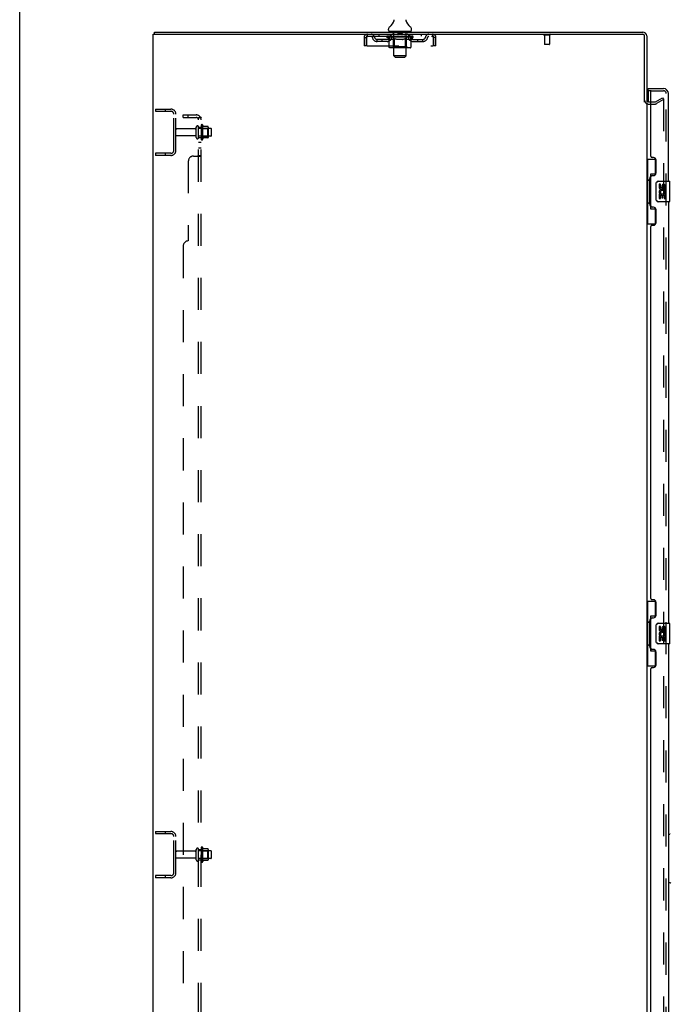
# Model space of a CAD drawing. Header units: inches. Extents: x 0 to 283, y 0 to 183.
# Tile 6 of 63: x 0 to 32, y 86 to 134. Entities that reach past the tile are written whole.
import ezdxf

# ---------------------------------------------------------------- set-up
doc = ezdxf.new("R2010")
doc.units = ezdxf.units.IN
doc.header["$LTSCALE"] = 15.583333
doc.header["$MEASUREMENT"] = 0
doc.linetypes.add('HIDDEN', pattern=[0.2, 0.1, -0.1])
doc.layers.get('0').update_dxf_attribs({"linetype": 'CONTINUOUS'})
for name, color, linetype in [('DEFAULT_2', 8, 'HIDDEN'), ('LEFTHAND_DOOR_ASSEMBLY', 7, 'CONTINUOUS'), ('RIGHTHAND_DOOR_ASSEMBLY', 7, 'CONTINUOUS'), ('SUBPANEL', 7, 'CONTINUOUS')]:
    doc.layers.add(name, color=color, linetype=linetype)

msp = doc.modelspace()

# ---------------------------------------------------------------- linework, layer by layer
at = {"color": 7, "linetype": 'Continuous'}
for p, q in [((0, 0), (0, 183.333)), ((18.199, 133.94), (18.197, 133.935)), ((18.793, 133.994), (18.794, 133.999)), ((18.793, 133.989), (18.793, 133.994)), ((18.793, 133.984), (18.793, 133.989)), ((18.793, 133.979), (18.793, 133.984)), ((18.793, 133.974), (18.793, 133.979)), ((18.793, 133.969), (18.793, 133.974)), ((18.793, 133.964), (18.793, 133.969)), ((18.794, 133.959), (18.793, 133.964)), ((18.794, 134.004), (18.795, 134.008)), ((18.794, 133.999), (18.794, 134.004)), ((18.795, 133.954), (18.794, 133.959)), ((18.795, 134.008), (18.796, 134.013)), ((18.796, 133.95), (18.795, 133.954)), ((18.797, 133.945), (18.796, 133.95)), ((6.55, 133.308), (6.55, 133.412)), ((17.936, 133.511), (17.936, 133.551)), ((17.998, 133.442), (17.998, 133.412)), ((18.998, 133.442), (17.998, 133.442)), ((18.998, 133.442), (18.998, 133.412)), ((19.061, 133.511), (19.061, 133.551))]:
    msp.add_line(p, q, dxfattribs=at)
at = {"color": 3, "linetype": 'Continuous'}
for p, q in [((6.498, 53.516), (6.498, 133.308)), ((6.498, 133.308), (30.304, 133.308)), ((6.55, 133.412), (30.309, 133.412)), ((30.394, 129.995), (30.394, 133.218)), ((30.498, 133.223), (30.498, 129.995)), ((30.498, 129.964), (30.498, 56.86)), ((30.583, 130.016), (30.702, 130.016))]:
    msp.add_line(p, q, dxfattribs=at)
at = {"color": 7, "linetype": 'Continuous'}
msp.add_lwpolyline([(18.201, 134.013), (18.201, 134.009), (18.202, 134.004), (18.203, 133.999), (18.204, 133.994), (18.204, 133.989), (18.204, 133.984), (18.204, 133.979), (18.204, 133.974), (18.204, 133.969), (18.203, 133.964), (18.203, 133.959), (18.202, 133.954), (18.201, 133.949), (18.2, 133.944), (18.199, 133.94)], dxfattribs=at)
for centre, radius, start, end in [((18.08, 133.551), 0.144, 124.6624, 180), ((17.7, 134.099), 0.523, 304.6624, 347.2389), ((19.296, 134.099), 0.523, 192.7611, 235.3376), ((18.917, 133.551), 0.144, 360, 55.3376), ((18.005, 133.511), 0.069, 180, 265), ((18.992, 133.511), 0.069, 275, 360), ((30.309, 133.223), 0.085, 4.4898, 85.5102)]:
    msp.add_arc(centre, radius, start, end, dxfattribs=at)
at = {"color": 3, "linetype": 'Continuous'}
for centre, radius, start, end in [((30.304, 133.218), 0.09, 0, 90), ((30.309, 133.223), 0.189, 0, 90), ((30.583, 130.101), 0.085, 180, 270)]:
    msp.add_arc(centre, radius, start, end, dxfattribs=at)
at = {"layer": 'DEFAULT_2', "color": 8, "linetype": 'HIDDEN'}
for p, q in [((16.748, 133.141), (16.748, 132.746)), ((16.748, 133.141), (16.852, 133.141)), ((16.852, 133.141), (16.852, 132.746)), ((16.882, 132.746), (16.882, 133.141)), ((16.915, 133.204), (16.915, 133.308)), ((16.915, 133.204), (20.081, 133.204)), ((17.467, 133.308), (17.467, 133.204)), ((17.865, 133.157), (17.865, 133.204)), ((17.964, 133.088), (17.865, 133.157)), ((19.132, 133.157), (17.865, 133.157)), ((17.875, 133.198), (17.875, 133.204)), ((17.883, 133.194), (17.883, 133.198)), ((17.883, 133.194), (19.113, 133.194)), ((17.892, 133.194), (17.892, 133.198)), ((17.893, 133.194), (17.893, 133.198)), ((17.903, 133.198), (17.903, 133.204)), ((17.92, 133.194), (17.92, 133.198)), ((17.921, 133.194), (17.921, 133.198)), ((17.95, 133.198), (17.95, 133.204)), ((17.964, 133.194), (17.964, 133.198)), ((17.967, 133.194), (17.967, 133.198)), ((18.171, 133.197), (17.97, 133.197)), ((18.013, 133.198), (18.013, 133.204)), ((18.015, 133.194), (18.015, 133.197)), ((18.015, 133.194), (18.015, 133.197)), ((18.018, 133.194), (18.018, 133.197)), ((18.026, 133.194), (18.026, 133.198)), ((18.026, 133.194), (18.026, 133.197)), ((18.029, 133.194), (18.029, 133.198)), ((18.032, 133.194), (18.032, 133.198)), ((18.037, 133.194), (18.037, 133.197)), ((18.051, 133.194), (18.051, 133.197)), ((18.061, 133.204), (18.061, 133.308)), ((18.069, 133.194), (18.069, 133.197)), ((18.07, 133.194), (18.07, 133.2)), ((18.09, 133.194), (18.09, 133.197)), ((18.091, 133.198), (18.091, 133.204)), ((18.101, 133.194), (18.101, 133.198)), ((18.105, 133.194), (18.105, 133.198)), ((18.114, 133.194), (18.114, 133.197)), ((18.126, 133.194), (18.126, 133.201)), ((18.141, 133.194), (18.141, 133.197)), ((18.144, 133.194), (18.144, 133.197)), ((18.172, 133.194), (18.172, 133.197)), ((18.238, 133.197), (18.177, 133.197)), ((18.178, 133.442), (18.178, 133.412)), ((18.182, 133.198), (18.182, 133.204)), ((18.186, 132.686), (18.186, 133.154)), ((18.189, 133.194), (18.189, 133.198)), ((18.193, 133.194), (18.193, 133.198)), ((18.198, 132.261), (18.198, 133.412)), ((18.199, 133.194), (18.199, 133.203)), ((18.203, 133.194), (18.203, 133.197)), ((18.214, 133.194), (18.214, 133.197)), ((18.238, 133.194), (18.238, 133.197)), ((18.313, 133.197), (18.254, 133.197)), ((18.275, 133.194), (18.275, 133.197)), ((18.282, 133.198), (18.282, 133.204)), ((18.286, 133.194), (18.286, 133.198)), ((18.288, 133.194), (18.288, 133.203)), ((18.291, 133.194), (18.291, 133.198)), ((18.298, 133.194), (18.298, 133.198)), ((18.313, 133.194), (18.313, 133.197)), ((18.394, 133.197), (18.339, 133.197)), ((18.353, 133.194), (18.353, 133.197)), ((18.384, 133.197), (18.498, 133.204)), ((18.388, 133.198), (18.388, 133.204)), ((18.389, 133.204), (18.388, 133.204)), ((18.389, 133.198), (18.389, 133.204)), ((18.389, 133.194), (18.389, 133.198)), ((18.393, 133.432), (18.393, 133.352)), ((18.393, 133.194), (18.393, 133.198)), ((18.394, 133.194), (18.394, 133.198)), ((18.394, 133.194), (18.394, 133.197)), ((18.593, 133.342), (18.403, 133.342)), ((18.478, 133.197), (18.429, 133.197)), ((18.435, 133.194), (18.435, 133.197)), ((18.478, 133.194), (18.478, 133.197)), ((18.496, 133.198), (18.496, 133.198)), ((18.496, 133.194), (18.496, 133.198)), ((18.496, 133.194), (18.496, 133.198)), ((18.498, 133.198), (18.498, 133.204)), ((18.498, 133.204), (18.613, 133.197)), ((18.501, 133.194), (18.501, 133.198)), ((18.501, 133.194), (18.501, 133.198)), ((18.501, 133.198), (18.501, 133.198)), ((18.519, 133.194), (18.519, 133.197)), ((18.519, 133.197), (18.567, 133.197)), ((18.562, 133.194), (18.562, 133.197)), ((18.603, 133.432), (18.603, 133.352)), ((18.603, 133.194), (18.603, 133.198)), ((18.603, 133.194), (18.603, 133.197)), ((18.603, 133.197), (18.657, 133.197)), ((18.604, 133.194), (18.604, 133.198)), ((18.608, 133.198), (18.608, 133.204)), ((18.608, 133.198), (18.608, 133.204)), ((18.608, 133.204), (18.608, 133.204)), ((18.608, 133.194), (18.608, 133.198)), ((18.644, 133.194), (18.644, 133.197)), ((18.683, 133.194), (18.683, 133.197)), ((18.683, 133.197), (18.743, 133.197)), ((18.699, 133.194), (18.699, 133.198)), ((18.706, 133.194), (18.706, 133.198)), ((18.709, 133.194), (18.709, 133.203)), ((18.711, 133.194), (18.711, 133.198)), ((18.715, 133.198), (18.715, 133.204)), ((18.722, 133.194), (18.722, 133.197)), ((18.758, 133.194), (18.758, 133.197)), ((18.758, 133.197), (18.82, 133.197)), ((18.782, 133.194), (18.782, 133.197)), ((18.793, 133.194), (18.793, 133.197)), ((18.798, 132.261), (18.798, 133.412)), ((18.798, 133.194), (18.798, 133.203)), ((18.804, 133.194), (18.804, 133.198)), ((18.808, 133.194), (18.808, 133.198)), ((18.811, 132.686), (18.811, 133.154)), ((18.815, 133.198), (18.815, 133.204)), ((18.818, 133.442), (18.818, 133.412)), ((18.825, 133.194), (18.825, 133.197)), ((18.825, 133.197), (19.132, 133.197)), ((18.853, 133.194), (18.853, 133.197)), ((18.856, 133.194), (18.856, 133.197)), ((18.871, 133.194), (18.871, 133.201)), ((18.882, 133.194), (18.882, 133.197)), ((18.892, 133.194), (18.892, 133.198)), ((18.896, 133.194), (18.896, 133.198)), ((18.905, 133.198), (18.905, 133.204)), ((18.907, 133.194), (18.907, 133.197)), ((18.927, 133.194), (18.927, 133.2)), ((18.928, 133.194), (18.928, 133.197)), ((18.936, 133.204), (18.936, 133.308)), ((18.946, 133.194), (18.946, 133.197)), ((18.96, 133.194), (18.96, 133.197)), ((18.964, 133.194), (18.964, 133.198)), ((18.968, 133.194), (18.968, 133.198)), ((18.971, 133.194), (18.971, 133.198)), ((18.971, 133.194), (18.971, 133.197)), ((18.978, 133.194), (18.978, 133.197)), ((18.981, 133.194), (18.981, 133.197)), ((18.982, 133.194), (18.982, 133.197)), ((18.984, 133.198), (18.984, 133.204)), ((19.01, 133.201), (19.131, 133.202)), ((19.01, 133.197), (19.01, 133.201)), ((19.03, 133.194), (19.03, 133.198)), ((19.032, 133.194), (19.032, 133.198)), ((19.035, 133.09), (19.132, 133.157)), ((19.047, 133.198), (19.047, 133.204)), ((19.075, 133.194), (19.075, 133.198)), ((19.077, 133.194), (19.077, 133.198)), ((19.093, 133.198), (19.093, 133.204)), ((19.104, 133.194), (19.104, 133.198)), ((19.105, 133.194), (19.105, 133.198)), ((19.113, 133.194), (19.113, 133.198)), ((19.122, 133.198), (19.122, 133.204)), ((19.131, 133.197), (19.131, 133.202)), ((19.132, 133.157), (19.132, 133.198)), ((19.53, 133.308), (19.53, 133.204)), ((20.081, 133.308), (20.081, 133.204)), ((20.11, 133.155), (20.114, 133.141)), ((20.114, 133.141), (20.114, 132.746)), ((20.144, 132.746), (20.144, 133.141)), ((20.248, 133.141), (20.144, 133.141)), ((20.248, 132.746), (20.248, 133.141)), ((25.786, 133.265), (25.502, 133.265)), ((25.52, 133.265), (25.52, 132.818)), ((25.768, 133.265), (25.768, 132.818)), ((16.852, 132.746), (16.748, 132.746)), ((16.882, 132.746), (20.114, 132.746)), ((17.384, 132.953), (17.384, 133.057)), ((17.867, 133.057), (17.384, 133.057)), ((17.867, 132.953), (17.384, 132.953)), ((17.634, 132.953), (17.634, 133.057)), ((17.964, 132.683), (17.964, 133.088)), ((17.964, 133.088), (17.978, 133.078)), ((17.992, 133.07), (17.978, 133.079)), ((18.006, 133.063), (17.992, 133.07)), ((18.019, 133.056), (18.006, 133.063)), ((18.992, 132.646), (18.007, 132.646)), ((18.033, 133.05), (18.019, 133.056)), ((18.046, 133.046), (18.033, 133.051)), ((18.15, 133.046), (18.046, 133.046)), ((18.186, 132.686), (18.146, 132.646)), ((18.15, 133.046), (18.163, 133.051)), ((18.177, 133.056), (18.163, 133.051)), ((18.191, 133.063), (18.177, 133.056)), ((18.811, 132.686), (18.186, 132.686)), ((18.204, 133.07), (18.19, 133.063)), ((18.218, 133.079), (18.204, 133.07)), ((18.232, 133.088), (18.218, 133.079)), ((18.232, 132.683), (18.232, 133.088)), ((18.232, 133.088), (18.261, 133.079)), ((18.243, 132.65), (18.241, 132.653)), ((18.248, 132.647), (18.246, 132.648)), ((18.251, 132.646), (18.248, 132.647)), ((18.253, 132.646), (18.251, 132.646)), ((18.289, 133.07), (18.261, 133.079)), ((18.317, 133.063), (18.289, 133.07)), ((18.345, 133.056), (18.317, 133.063)), ((18.372, 133.05), (18.344, 133.056)), ((18.399, 133.046), (18.372, 133.05)), ((18.597, 133.046), (18.399, 133.046)), ((18.597, 133.046), (18.625, 133.051)), ((18.653, 133.056), (18.625, 133.05)), ((18.681, 133.063), (18.653, 133.056)), ((18.71, 133.071), (18.681, 133.063)), ((18.738, 133.079), (18.709, 133.071)), ((18.767, 133.089), (18.738, 133.079)), ((18.767, 132.683), (18.767, 133.089)), ((18.767, 133.089), (18.782, 133.079)), ((18.797, 133.07), (18.782, 133.079)), ((18.811, 133.063), (18.797, 133.071)), ((18.825, 133.056), (18.811, 133.063)), ((18.811, 132.686), (18.851, 132.646)), ((18.84, 133.05), (18.825, 133.056)), ((18.854, 133.046), (18.84, 133.05)), ((18.948, 133.046), (18.854, 133.046)), ((18.948, 133.046), (18.962, 133.05)), ((18.976, 133.056), (18.962, 133.05)), ((18.991, 133.063), (18.976, 133.056)), ((19.005, 133.071), (18.991, 133.063)), ((19.02, 133.08), (19.005, 133.071)), ((19.035, 133.09), (19.02, 133.08)), ((19.035, 132.683), (19.035, 133.09)), ((19.13, 133.057), (19.613, 133.057)), ((19.13, 132.953), (19.613, 132.953)), ((19.363, 132.953), (19.363, 133.057)), ((19.613, 132.953), (19.613, 133.057)), ((20.248, 132.746), (20.144, 132.746)), ((25.758, 132.808), (25.53, 132.808)), ((18.267, 132.192), (18.198, 132.261)), ((18.798, 132.261), (18.198, 132.261)), ((18.267, 132.192), (18.729, 132.192)), ((18.729, 132.192), (18.798, 132.261)), ((30.583, 129.912), (30.903, 129.912)), ((30.702, 130.016), (30.903, 130.016)), ((30.919, 130.021), (31.259, 130.217)), ((31.311, 130.127), (30.971, 129.931)), ((31.259, 130.217), (31.311, 130.127)), ((31.311, 130.147), (31.311, 56.678)), ((6.602, 129.662), (6.602, 129.558)), ((6.602, 129.662), (7.356, 129.662)), ((6.602, 129.558), (7.356, 129.558)), ((7.072, 129.662), (7.072, 129.558)), ((7.498, 127.659), (7.498, 129.416)), ((7.602, 127.659), (7.602, 129.416)), ((8.592, 128.28), (8.592, 128.795)), ((8.702, 128.28), (8.702, 128.795)), ((8.827, 128.871), (8.827, 128.203)), ((8.897, 128.893), (8.897, 128.181)), ((9.153, 128.815), (8.925, 128.815)), ((9.163, 128.793), (9.163, 128.282)), ((8.53, 128.702), (7.632, 128.702)), ((8.53, 128.372), (7.632, 128.372)), ((9.297, 128.725), (8.702, 128.725)), ((9.297, 128.35), (8.702, 128.35)), ((8.847, 128.721), (8.827, 128.741)), ((8.847, 128.354), (8.827, 128.334)), ((8.847, 128.721), (8.847, 128.354)), ((8.847, 128.721), (9.143, 128.721)), ((8.847, 128.354), (9.143, 128.354)), ((9.143, 128.721), (9.163, 128.741)), ((9.143, 128.721), (9.143, 128.354)), ((9.143, 128.354), (9.163, 128.334)), ((9.327, 128.38), (9.327, 128.695)), ((9.153, 128.26), (8.925, 128.26)), ((6.602, 127.516), (6.602, 127.412)), ((7.356, 127.516), (6.602, 127.516)), ((7.356, 127.412), (6.602, 127.412)), ((7.072, 127.516), (7.072, 127.412)), ((6.602, 94.537), (6.602, 94.433)), ((6.602, 94.537), (7.356, 94.537)), ((6.602, 94.433), (7.356, 94.433)), ((7.072, 94.537), (7.072, 94.433)), ((7.498, 92.534), (7.498, 94.291)), ((7.602, 92.534), (7.602, 94.291)), ((8.53, 93.577), (7.632, 93.577)), ((8.592, 93.155), (8.592, 93.67)), ((8.702, 93.155), (8.702, 93.67)), ((9.297, 93.6), (8.702, 93.6)), ((8.827, 93.746), (8.827, 93.078)), ((8.847, 93.596), (8.827, 93.616)), ((8.847, 93.596), (8.847, 93.229)), ((8.847, 93.596), (9.143, 93.596)), ((8.897, 93.768), (8.897, 93.056)), ((9.153, 93.69), (8.925, 93.69)), ((9.143, 93.596), (9.163, 93.616)), ((9.143, 93.596), (9.143, 93.229)), ((9.163, 93.668), (9.163, 93.157)), ((9.327, 93.255), (9.327, 93.57)), ((8.53, 93.247), (7.632, 93.247)), ((9.297, 93.225), (8.702, 93.225)), ((8.847, 93.229), (8.827, 93.209)), ((8.847, 93.229), (9.143, 93.229)), ((9.153, 93.135), (8.925, 93.135)), ((9.143, 93.229), (9.163, 93.209)), ((6.602, 92.391), (6.602, 92.287)), ((7.356, 92.391), (6.602, 92.391)), ((7.356, 92.287), (6.602, 92.287)), ((7.072, 92.391), (7.072, 92.287))]:
    msp.add_line(p, q, dxfattribs=at)
for points in [[(16.882, 133.141), (16.885, 133.16), (16.887, 133.178), (16.889, 133.196), (16.892, 133.214), (16.894, 133.23), (16.897, 133.245), (16.899, 133.259), (16.901, 133.272), (16.904, 133.283), (16.906, 133.292), (16.908, 133.299), (16.911, 133.304), (16.913, 133.307), (16.915, 133.308)], [(16.882, 133.141), (16.887, 133.155), (16.889, 133.162), (16.892, 133.169), (16.894, 133.175), (16.897, 133.18), (16.899, 133.186), (16.901, 133.19), (16.904, 133.195), (16.906, 133.198), (16.908, 133.201), (16.911, 133.203), (16.913, 133.204), (16.915, 133.204)], [(20.081, 133.308), (20.084, 133.307), (20.086, 133.304), (20.088, 133.299), (20.091, 133.292), (20.093, 133.283), (20.096, 133.272), (20.098, 133.259), (20.1, 133.245), (20.103, 133.23), (20.105, 133.214), (20.107, 133.196), (20.11, 133.178), (20.112, 133.16), (20.114, 133.141)], [(20.081, 133.204), (20.084, 133.204), (20.086, 133.203), (20.088, 133.201), (20.091, 133.198), (20.093, 133.195), (20.096, 133.19), (20.098, 133.186), (20.1, 133.18), (20.103, 133.175), (20.105, 133.169), (20.107, 133.162), (20.11, 133.155)], [(18.007, 132.646), (18.002, 132.646), (17.997, 132.647), (17.992, 132.648), (17.987, 132.65), (17.982, 132.653), (17.978, 132.656), (17.974, 132.659), (17.971, 132.663), (17.968, 132.668), (17.966, 132.672), (17.965, 132.678), (17.964, 132.683)], [(18.233, 132.672), (18.232, 132.678), (18.232, 132.683)], [(18.234, 132.668), (18.233, 132.672), (18.232, 132.678), (18.232, 132.683)], [(18.246, 132.648), (18.243, 132.65), (18.241, 132.653), (18.239, 132.656), (18.237, 132.659), (18.235, 132.663), (18.234, 132.668)], [(18.239, 132.656), (18.237, 132.659), (18.235, 132.663)], [(18.746, 132.646), (18.748, 132.646), (18.751, 132.647), (18.753, 132.648), (18.756, 132.65), (18.758, 132.653), (18.76, 132.656), (18.762, 132.659), (18.764, 132.663), (18.765, 132.668), (18.766, 132.672), (18.767, 132.678), (18.767, 132.683)], [(18.992, 132.646), (18.997, 132.646), (19.002, 132.647), (19.007, 132.648), (19.012, 132.65), (19.017, 132.653), (19.021, 132.656), (19.025, 132.659), (19.028, 132.663), (19.031, 132.668), (19.033, 132.672), (19.034, 132.678), (19.035, 132.683)], [(31.294, 130.167), (31.293, 130.167), (31.291, 130.166), (31.29, 130.166), (31.288, 130.165), (31.286, 130.164)], [(31.297, 130.166), (31.295, 130.167), (31.294, 130.167)], [(31.297, 130.166), (31.299, 130.166), (31.301, 130.165), (31.303, 130.164), (31.304, 130.162), (31.306, 130.161), (31.307, 130.159), (31.308, 130.157), (31.309, 130.155), (31.31, 130.153), (31.31, 130.151), (31.311, 130.149), (31.311, 130.147)]]:
    msp.add_lwpolyline(points, dxfattribs=at)
for centre, radius, start, end in [((16.915, 133.141), 0.167, 90, 180), ((16.915, 133.141), 0.063, 90, 180), ((17.095, 133.141), 0.167, 8.0716, 90), ((17.095, 133.142), 0.0625, 7.9863, 90), ((17.384, 133.182), 0.229, 187.9863, 270), ((17.384, 133.182), 0.125, 188.0716, 270), ((17.867, 133.182), 0.125, 270, 351.9284), ((17.867, 133.182), 0.229, 270, 352.0137), ((18.156, 133.141), 0.167, 90, 171.9284), ((18.005, 133.511), 0.069, 265, 270), ((18.155, 133.142), 0.0625, 90, 172.0137), ((18.146, 133.154), 0.0398, 0, 90), ((18.168, 133.412), 0.03, 0, 90), ((18.383, 133.432), 0.01, 0, 90), ((18.403, 133.352), 0.01, 180, 270), ((18.593, 133.352), 0.01, 270, 360), ((18.613, 133.432), 0.01, 90, 180), ((18.828, 133.412), 0.03, 90, 180), ((18.851, 133.154), 0.0398, 90, 180), ((18.841, 133.141), 0.167, 8.0716, 90), ((18.841, 133.142), 0.0625, 7.9863, 90), ((19.13, 133.182), 0.229, 187.9863, 270), ((18.992, 133.511), 0.069, 270, 275), ((19.13, 133.182), 0.125, 188.0716, 270), ((19.613, 133.182), 0.125, 270, 351.9284), ((19.613, 133.182), 0.229, 270, 352.0137), ((19.902, 133.141), 0.167, 90, 171.9284), ((19.902, 133.142), 0.0625, 90, 172.0137), ((20.081, 133.141), 0.167, 0, 90), ((20.081, 133.141), 0.063, 0, 90), ((25.502, 133.287), 0.0215, 90, 270), ((25.786, 133.287), 0.0215, 270, 90), ((25.53, 132.818), 0.01, 180, 270), ((25.758, 132.818), 0.01, 270, 360), ((30.583, 130.101), 0.189, 180, 270), ((30.903, 130.049), 0.033, 270, 300), ((30.903, 130.049), 0.137, 270, 300), ((7.356, 129.416), 0.246, 0, 90), ((7.356, 129.416), 0.142, 0, 90), ((8.647, 128.795), 0.055, 360, 180), ((8.866, 128.871), 0.0384, 34.4497, 180), ((8.297, 128.537), 0.698, 23.9679, 30.6631), ((8.944, 128.825), 0.01, 203.9679, 270), ((9.153, 128.805), 0.01, 5.1938, 90), ((9.022, 128.793), 0.141, 0, 5.2081), ((7.632, 128.672), 0.03, 90, 180), ((7.632, 128.402), 0.03, 180, 270), ((8.53, 128.765), 0.0625, 270, 360), ((8.53, 128.31), 0.0625, 0, 90), ((9.297, 128.695), 0.03, 360, 90), ((9.297, 128.38), 0.03, 270, 0), ((8.647, 128.28), 0.055, 180, 0), ((8.866, 128.203), 0.0384, 180, 325.5503), ((8.297, 128.537), 0.698, 329.3369, 336.0321), ((8.944, 128.25), 0.01, 90, 156.0321), ((9.153, 128.27), 0.01, 270, 354.8062), ((9.022, 128.282), 0.141, 354.7919, 360), ((7.356, 127.659), 0.246, 270, 360), ((7.356, 127.659), 0.142, 270, 360), ((7.356, 94.291), 0.246, 0, 90), ((7.356, 94.291), 0.142, 0, 90), ((7.632, 93.547), 0.03, 90, 180), ((8.53, 93.64), 0.0625, 270, 360), ((8.647, 93.67), 0.055, 360, 180), ((8.866, 93.746), 0.0384, 34.4497, 180), ((8.297, 93.412), 0.698, 23.9679, 30.6631), ((8.944, 93.7), 0.01, 203.9679, 270), ((9.153, 93.68), 0.01, 5.1938, 90), ((9.022, 93.668), 0.141, 0, 5.2081), ((9.297, 93.57), 0.03, 360, 90), ((7.632, 93.277), 0.03, 180, 270), ((8.53, 93.185), 0.0625, 0, 90), ((8.647, 93.155), 0.055, 180, 0), ((8.866, 93.078), 0.0384, 180, 325.5503), ((8.297, 93.412), 0.698, 329.3369, 336.0321), ((8.944, 93.125), 0.01, 90, 156.0321), ((9.153, 93.145), 0.01, 270, 354.8062), ((9.022, 93.157), 0.141, 354.7919, 360), ((9.297, 93.255), 0.03, 270, 0), ((7.356, 92.534), 0.246, 270, 360), ((7.356, 92.534), 0.142, 270, 360)]:
    msp.add_arc(centre, radius, start, end, dxfattribs=at)
for centre, major_axis, ratio, start_param, end_param in [((18.498, 133.204), (0.633, 0.007), 0.05963, 2.96643, 3.140963), ((17.845, 133.192), (0.198, 0), 0.060556, 0.430652, 1.470503), ((18.498, 133.204), (0.633, 0), 0.060556, -3.141593, -2.96706), ((17.845, 133.186), (0.198, 0.002), 0.05963, 1.376596, 1.469874), ((18.498, 133.204), (0.633, 0.013), 0.05688, 2.791345, 2.965878), ((17.889, 133.192), (0.198, -0.002), 0.05963, 0.605815, 1.645666), ((17.821, 133.192), (0.198, 0.002), 0.05963, 0.25549, 1.295341), ((18.498, 133.204), (0.633, -0.007), 0.05963, -2.96643, -2.791898), ((17.889, 133.186), (0.198, 0), 0.060556, 1.551758, 1.645036), ((17.821, 133.186), (0.198, 0.004), 0.05688, 1.20151, 1.294789), ((17.891, 133.188), (0.164, 0.002), 0.05963, 1.065228, 1.614276), ((17.871, 133.188), (0.164, 0.003), 0.05688, 0.890143, 1.43919), ((17.929, 133.188), (0.164, 0), 0.060556, 1.240391, 1.789438), ((18.498, 133.204), (0.633, 0.019), 0.052395, 2.616403, 2.790936), ((17.952, 133.192), (0.198, -0.004), 0.05688, 0.7809, 1.820751), ((17.817, 133.192), (0.198, 0.004), 0.05688, 0.080405, 1.120256), ((18.498, 133.204), (0.633, -0.013), 0.05688, -2.791345, -2.616812), ((17.952, 133.186), (0.198, -0.002), 0.05963, 1.72692, 1.820198), ((17.817, 133.186), (0.198, 0.006), 0.052395, 1.026568, 1.119847), ((17.87, 133.188), (0.164, 0.005), 0.052395, 0.715201, 1.264248), ((17.984, 133.188), (0.164, -0.002), 0.05963, 1.415553, 1.9646), ((18.498, 133.204), (0.633, 0.025), 0.046319, 2.441654, 2.616187), ((18.031, 133.192), (0.198, -0.006), 0.052395, 0.955842, 1.995693), ((17.834, 133.192), (0.198, 0.006), 0.052395, -0.094537, 0.945314), ((18.498, 133.204), (0.633, -0.019), 0.052395, -2.616403, -2.44187), ((18.031, 133.186), (0.198, -0.004), 0.05688, 1.902006, 1.995284), ((17.834, 133.186), (0.198, 0.008), 0.046319, 0.851819, 0.945098), ((17.889, 133.188), (0.164, 0.006), 0.046319, 0.540452, 1.089499), ((18.056, 133.188), (0.164, -0.003), 0.05688, 1.590638, 2.139686), ((18.498, 133.204), (0.633, 0.029), 0.038841, 2.267123, 2.441656), ((18.125, 133.192), (0.198, -0.008), 0.046319, 1.130591, 2.170442), ((17.871, 133.192), (0.198, 0.008), 0.046319, -0.269286, 0.770565), ((18.498, 133.204), (0.633, -0.025), 0.046319, -2.441654, -2.267121), ((18.125, 133.186), (0.198, -0.006), 0.052395, 2.076947, 2.170226), ((17.871, 133.186), (0.198, 0.009), 0.038841, 0.677289, 0.770567), ((17.926, 133.188), (0.164, 0.008), 0.038841, 0.365921, 0.914969), ((18.14, 133.188), (0.164, -0.005), 0.052395, 1.76558, 2.314627), ((18.498, 133.204), (0.633, 0.033), 0.030195, 2.09281, 2.267343), ((18.23, 133.192), (0.198, -0.009), 0.038841, 1.305122, 2.344973), ((17.928, 133.192), (0.198, 0.009), 0.038841, -0.443817, 0.596034), ((18.498, 133.204), (0.633, -0.029), 0.038841, -2.267123, -2.092591), ((18.23, 133.186), (0.198, -0.008), 0.046319, 2.251696, 2.344975), ((17.928, 133.186), (0.198, 0.01), 0.030195, 0.502975, 0.596254), ((17.98, 133.188), (0.164, 0.009), 0.030195, 0.191608, 0.740655), ((18.236, 133.188), (0.164, -0.006), 0.046319, 1.940329, 2.489376), ((18.001, 133.192), (0.198, 0.01), 0.030195, -0.61813, 0.421721), ((18.343, 133.192), (0.198, -0.01), 0.030195, 1.479435, 2.519286), ((18.498, 133.204), (0.633, 0.036), 0.020645, 1.918687, 2.09322), ((18.498, 133.204), (0.633, -0.033), 0.030195, -2.09281, -1.918277), ((18.343, 133.186), (0.198, -0.009), 0.038841, 2.426227, 2.519505), ((18.001, 133.186), (0.198, 0.011), 0.020645, 0.328852, 0.422131), ((18.05, 133.188), (0.164, 0.009), 0.020645, 0.017485, 0.566532), ((18.339, 133.188), (0.164, -0.008), 0.038841, 2.11486, 2.663907), ((18.09, 133.192), (0.198, 0.011), 0.020645, -0.792253, 0.247598), ((18.46, 133.192), (0.198, -0.011), 0.020645, 1.653558, 2.693409), ((18.498, 133.204), (0.633, 0.038), 0.010478, 1.744704, 1.919237), ((18.498, 133.204), (0.633, -0.036), 0.020645, -1.918687, -1.744154), ((18.46, 133.186), (0.198, -0.01), 0.030195, 2.60054, 2.693819), ((18.09, 133.186), (0.198, 0.012), 0.010478, 0.154869, 0.248148), ((18.134, 133.188), (0.164, 0.01), 0.010478, 6.126688, 6.675735), ((18.447, 133.188), (0.164, -0.009), 0.030195, 2.289173, 2.83822), ((18.191, 133.192), (0.198, 0.012), 0.010478, -0.966236, -0.000846), ((18.579, 133.192), (0.198, -0.012), 0.010478, 1.827541, 2.867392), ((18.498, 133.204), (0.633, -0.038), 0.010478, -1.744704, -1.570171), ((18.579, 133.186), (0.198, -0.011), 0.020645, 2.774664, 2.867942), ((18.557, 133.188), (0.164, -0.009), 0.020645, 2.463296, 3.012344), ((18.418, 133.192), (0.198, 0.012), 0.010478, 0.274201, 1.314052), ((18.332, 133.188), (0.164, 0.01), 0.010478, -0.000483, 0.504314), ((18.301, 133.186), (0.198, 0.012), 0.010478, 0.099668, 0.192946), ((18.498, 133.204), (0.633, 0.038), 0.010478, -1.571421, -1.396888), ((18.696, 133.186), (0.198, -0.012), 0.010478, 2.948646, 3.041925), ((18.665, 133.188), (0.164, -0.01), 0.010478, 2.637279, 3.142076), ((18.537, 133.192), (0.198, 0.011), 0.020645, 0.448184, 1.488034), ((18.44, 133.188), (0.164, 0.009), 0.020645, 0.129249, 0.678296), ((18.418, 133.186), (0.198, 0.011), 0.020645, 0.273651, 0.366929), ((18.806, 133.192), (0.198, -0.012), 0.010478, -3.140747, -2.175357), ((18.498, 133.204), (0.633, 0.036), 0.020645, -1.397439, -1.222906), ((18.498, 133.204), (0.633, -0.038), 0.010478, 1.222355, 1.396888), ((18.654, 133.192), (0.198, 0.01), 0.030195, 0.622307, 1.662158), ((18.549, 133.188), (0.164, 0.009), 0.030195, 0.303372, 0.852419), ((18.863, 133.188), (0.164, -0.01), 0.010478, 2.749043, 3.29809), ((18.907, 133.192), (0.198, -0.011), 0.020645, 2.893995, 3.933846), ((18.537, 133.186), (0.198, 0.01), 0.030195, 0.447774, 0.541052), ((18.907, 133.186), (0.198, -0.012), 0.010478, 2.893445, 2.986723), ((18.498, 133.204), (0.633, 0.033), 0.030195, -1.223315, -1.048783), ((18.498, 133.204), (0.633, -0.036), 0.020645, 1.048373, 1.222906), ((18.767, 133.192), (0.198, 0.009), 0.038841, 0.79662, 1.836471), ((18.658, 133.188), (0.164, 0.008), 0.038841, 0.477686, 1.026733), ((18.947, 133.188), (0.164, -0.009), 0.020645, 2.57506, 3.124108), ((18.996, 133.192), (0.198, -0.01), 0.030195, 2.719872, 3.759723), ((18.872, 133.192), (0.198, 0.008), 0.046319, 0.971151, 2.011002), ((18.654, 133.186), (0.198, 0.009), 0.038841, 0.622087, 0.715366), ((18.996, 133.186), (0.198, -0.011), 0.020645, 2.719462, 2.812741), ((18.498, 133.204), (0.633, 0.029), 0.038841, -1.049002, -0.874469), ((18.498, 133.204), (0.633, -0.033), 0.030195, 0.87425, 1.048783), ((18.761, 133.188), (0.164, 0.006), 0.046319, 0.652216, 1.201263), ((18.965, 133.192), (0.198, 0.006), 0.052395, 1.1459, 2.185751), ((19.017, 133.188), (0.164, -0.009), 0.030195, 2.400937, 2.949985), ((19.069, 133.192), (0.198, -0.009), 0.038841, 2.545558, 3.585409), ((18.857, 133.188), (0.164, 0.005), 0.052395, 0.826965, 1.376012), ((18.767, 133.186), (0.198, 0.008), 0.046319, 0.796618, 0.889896), ((19.069, 133.186), (0.198, -0.01), 0.030195, 2.545339, 2.638617), ((19.045, 133.192), (0.198, 0.004), 0.05688, 1.320842, 2.360692), ((18.498, 133.204), (0.633, 0.025), 0.046319, -0.874471, -0.699939), ((18.498, 133.204), (0.633, -0.029), 0.038841, 0.699936, 0.874469), ((19.125, 133.192), (0.198, -0.008), 0.046319, 2.371028, 3.410879), ((19.071, 133.188), (0.164, -0.008), 0.038841, 2.226624, 2.775671), ((19.107, 133.192), (0.198, 0.002), 0.05963, 1.495927, 2.535778), ((18.941, 133.188), (0.164, 0.003), 0.05688, 1.001907, 1.550954), ((19.163, 133.192), (0.198, -0.006), 0.052395, 2.196279, 3.23613), ((19.108, 133.188), (0.164, -0.006), 0.046319, 2.052093, 2.601141), ((18.872, 133.186), (0.198, 0.006), 0.052395, 0.971367, 1.064645), ((19.152, 133.192), (0.198, 0), 0.060556, 2.364024, 2.71094), ((19.125, 133.186), (0.198, -0.009), 0.038841, 2.371026, 2.464304), ((19.18, 133.192), (0.198, -0.004), 0.05688, 2.021337, 3.061188), ((18.498, 133.204), (0.633, 0.019), 0.052395, -0.699723, -0.52519), ((19.176, 133.192), (0.198, -0.002), 0.05963, 1.846251, 2.886102), ((18.498, 133.204), (0.633, -0.025), 0.046319, 0.525406, 0.699939), ((19.012, 133.188), (0.164, 0.002), 0.05963, 1.176993, 1.72604), ((19.127, 133.188), (0.164, -0.005), 0.052395, 1.877344, 2.426392), ((19.068, 133.188), (0.164, 0), 0.060556, 1.352155, 1.901202), ((19.126, 133.188), (0.164, -0.003), 0.05688, 1.702402, 2.25145), ((19.106, 133.188), (0.164, -0.002), 0.05963, 1.527317, 2.076364), ((18.965, 133.186), (0.198, 0.004), 0.05688, 1.146309, 1.239587), ((19.163, 133.186), (0.198, -0.008), 0.046319, 2.196495, 2.289773), ((18.498, 133.204), (0.633, 0.013), 0.05688, -0.524781, -0.350248), ((18.498, 133.204), (0.633, -0.019), 0.052395, 0.350657, 0.52519), ((19.152, 133.186), (0.198, -0.002), 0.05963, 1.764997, 1.971333), ((19.045, 133.186), (0.198, 0.002), 0.05963, 1.321394, 1.414673), ((19.18, 133.186), (0.198, -0.006), 0.052395, 2.021746, 2.115024), ((18.498, 133.204), (0.633, 0.007), 0.05963, -0.349695, -0.175162), ((18.498, 133.204), (0.633, -0.013), 0.05688, 0.175715, 0.350248), ((19.107, 133.186), (0.198, 0), 0.060556, 1.496556, 1.589835), ((19.176, 133.186), (0.198, -0.004), 0.05688, 1.846804, 1.940083), ((18.498, 133.204), (0.633, -0.007), 0.05963, 6.27665, 6.458348), ((18.498, 133.204), (0.633, 0), 0.060556, -0.174533, -0.058352)]:
    msp.add_ellipse(centre, major_axis=major_axis, ratio=ratio, start_param=start_param, end_param=end_param, dxfattribs=at)
at = {"layer": 'LEFTHAND_DOOR_ASSEMBLY', "color": 7, "linetype": 'Continuous'}
for p, q in [((30.577, 130.558), (30.577, 130.662)), ((30.717, 130.558), (30.577, 130.558)), ((30.577, 130.538), (30.577, 130.016)), ((30.498, 127.237), (30.939, 127.237)), ((30.537, 127.237), (30.537, 126.212)), ((30.902, 127.237), (30.902, 126.457)), ((30.675, 126.502), (30.675, 124.822)), ((30.902, 126.502), (30.675, 126.502)), ((30.516, 126.212), (30.516, 125.112)), ((30.516, 126.212), (30.638, 126.212)), ((30.638, 126.242), (30.638, 126.263)), ((30.638, 125.112), (30.638, 126.212)), ((30.962, 125.262), (30.962, 126.062)), ((31.061, 126.162), (31.601, 126.162)), ((31.099, 126.008), (31.099, 125.872)), ((31.162, 126.008), (31.099, 126.008)), ((31.162, 125.872), (31.162, 126.008)), ((31.227, 125.934), (31.227, 125.865)), ((31.616, 125.177), (31.616, 126.147)), ((31.099, 125.547), (31.099, 125.316)), ((31.117, 125.547), (31.099, 125.547)), ((31.152, 125.547), (31.179, 125.566)), ((31.152, 125.547), (31.413, 125.547)), ((31.162, 125.316), (31.162, 125.484)), ((31.162, 125.484), (31.227, 125.484)), ((31.227, 125.484), (31.227, 125.348)), ((31.288, 125.872), (31.288, 125.914)), ((31.288, 125.348), (31.288, 125.484)), ((31.288, 125.484), (31.351, 125.484)), ((31.343, 125.583), (31.4, 125.558)), ((31.351, 125.914), (31.351, 125.777)), ((31.351, 125.777), (31.413, 125.777)), ((31.351, 125.484), (31.351, 125.316)), ((31.413, 125.777), (31.413, 125.914)), ((31.413, 125.316), (31.413, 125.547)), ((30.516, 125.112), (30.638, 125.112)), ((30.537, 125.112), (30.537, 124.087)), ((30.638, 125.061), (30.638, 125.082)), ((31.601, 125.162), (31.061, 125.162)), ((31.099, 125.316), (31.162, 125.316)), ((31.227, 125.348), (31.288, 125.348)), ((31.351, 125.316), (31.413, 125.316)), ((30.675, 124.822), (30.902, 124.822)), ((30.902, 124.867), (30.902, 124.087)), ((30.498, 124.087), (30.939, 124.087)), ((30.498, 105.737), (30.939, 105.737)), ((30.537, 105.737), (30.537, 104.712)), ((30.902, 105.737), (30.902, 104.957)), ((30.675, 105.002), (30.675, 103.322)), ((30.902, 105.002), (30.675, 105.002)), ((30.516, 104.712), (30.516, 103.612)), ((30.516, 104.712), (30.638, 104.712)), ((30.638, 104.742), (30.638, 104.763)), ((30.638, 103.612), (30.638, 104.712)), ((30.962, 103.762), (30.962, 104.562)), ((31.061, 104.662), (31.601, 104.662)), ((31.099, 104.508), (31.099, 104.372)), ((31.162, 104.508), (31.099, 104.508)), ((31.162, 104.372), (31.162, 104.508)), ((31.227, 104.434), (31.227, 104.365)), ((31.288, 104.372), (31.288, 104.414)), ((31.351, 104.414), (31.351, 104.277)), ((31.413, 104.277), (31.413, 104.414)), ((31.616, 103.677), (31.616, 104.647)), ((31.117, 104.047), (31.099, 104.047)), ((31.099, 104.047), (31.099, 103.816)), ((31.152, 104.047), (31.179, 104.066)), ((31.152, 104.047), (31.413, 104.047)), ((31.162, 103.984), (31.227, 103.984)), ((31.162, 103.816), (31.162, 103.984)), ((31.227, 103.984), (31.227, 103.848)), ((31.288, 103.984), (31.351, 103.984)), ((31.288, 103.848), (31.288, 103.984)), ((31.343, 104.083), (31.4, 104.058)), ((31.351, 104.277), (31.413, 104.277)), ((31.351, 103.984), (31.351, 103.816)), ((31.413, 103.816), (31.413, 104.047)), ((30.516, 103.612), (30.638, 103.612)), ((30.537, 103.612), (30.537, 102.587)), ((30.638, 103.561), (30.638, 103.582)), ((31.601, 103.662), (31.061, 103.662)), ((31.099, 103.816), (31.162, 103.816)), ((31.227, 103.848), (31.288, 103.848)), ((31.351, 103.816), (31.413, 103.816)), ((30.675, 103.322), (30.902, 103.322)), ((30.902, 103.367), (30.902, 102.587)), ((30.498, 102.587), (30.939, 102.587)), ((31.556, 94.416), (31.619, 94.416)), ((31.635, 92.034), (31.556, 92.034))]:
    msp.add_line(p, q, dxfattribs=at)
at = {"layer": 'LEFTHAND_DOOR_ASSEMBLY', "color": 3, "linetype": 'Continuous'}
for p, q in [((30.577, 130.662), (31.31, 130.662)), ((30.702, 127.37), (30.702, 130.538)), ((31.556, 126.162), (31.556, 130.416)), ((30.822, 127.31), (30.762, 127.31)), ((30.952, 126.56), (30.952, 127.18)), ((30.762, 126.43), (30.822, 126.43)), ((30.702, 124.955), (30.702, 126.37)), ((31.556, 125.162), (31.556, 104.662)), ((30.822, 124.895), (30.762, 124.895)), ((30.952, 124.145), (30.952, 124.765)), ((30.762, 124.015), (30.822, 124.015)), ((30.702, 105.87), (30.702, 123.955)), ((30.822, 105.81), (30.762, 105.81)), ((30.952, 105.06), (30.952, 105.68)), ((30.702, 103.455), (30.702, 104.87)), ((30.762, 104.93), (30.822, 104.93)), ((31.556, 103.662), (31.556, 83.162)), ((30.822, 103.395), (30.762, 103.395)), ((30.952, 102.645), (30.952, 103.265)), ((30.762, 102.515), (30.822, 102.515)), ((30.702, 84.37), (30.702, 102.455))]:
    msp.add_line(p, q, dxfattribs=at)
at = {"layer": 'LEFTHAND_DOOR_ASSEMBLY', "color": 8, "linetype": 'HIDDEN'}
for p, q in [((30.722, 130.558), (31.31, 130.558)), ((31.452, 56.409), (31.452, 130.416))]:
    msp.add_line(p, q, dxfattribs=at)
at = {"layer": 'LEFTHAND_DOOR_ASSEMBLY', "color": 7, "linetype": 'Continuous'}
for points in [[(30.675, 126.478), (30.676, 126.475), (30.676, 126.471), (30.677, 126.467), (30.678, 126.463), (30.68, 126.458), (30.682, 126.453), (30.684, 126.448), (30.687, 126.442), (30.691, 126.435), (30.695, 126.428), (30.699, 126.421), (30.704, 126.413), (30.709, 126.405), (30.711, 126.401)], [(30.962, 126.062), (30.962, 126.068), (30.962, 126.075), (30.963, 126.081), (30.965, 126.087), (30.966, 126.093), (30.968, 126.098)], [(30.968, 125.226), (30.966, 125.232), (30.965, 125.238), (30.963, 125.244), (30.962, 125.25), (30.962, 125.256), (30.962, 125.262)], [(30.711, 124.923), (30.709, 124.92), (30.704, 124.911), (30.699, 124.903), (30.695, 124.896), (30.691, 124.889), (30.687, 124.883), (30.684, 124.877), (30.682, 124.871), (30.68, 124.866), (30.678, 124.861), (30.677, 124.857), (30.676, 124.853), (30.676, 124.849), (30.675, 124.846)], [(30.675, 104.978), (30.676, 104.975), (30.676, 104.971), (30.677, 104.967), (30.678, 104.963), (30.68, 104.958), (30.682, 104.953), (30.684, 104.948), (30.687, 104.942), (30.691, 104.935), (30.695, 104.928), (30.699, 104.921), (30.704, 104.913), (30.709, 104.905), (30.711, 104.901)], [(30.962, 104.562), (30.962, 104.568), (30.962, 104.575), (30.963, 104.581), (30.965, 104.587), (30.966, 104.593), (30.968, 104.598)], [(30.711, 103.423), (30.709, 103.42), (30.704, 103.411), (30.699, 103.403), (30.695, 103.396), (30.691, 103.389), (30.687, 103.383), (30.684, 103.377), (30.682, 103.371), (30.68, 103.366), (30.678, 103.361), (30.677, 103.357), (30.676, 103.353), (30.676, 103.349), (30.675, 103.346)], [(30.968, 103.726), (30.966, 103.732), (30.965, 103.738), (30.963, 103.744), (30.962, 103.75), (30.962, 103.756), (30.962, 103.762)]]:
    msp.add_lwpolyline(points, dxfattribs=at)
for centre, radius, start, end in [((30.597, 130.538), 0.02, 102.8571, 180), ((31.061, 126.062), 0.1, 90, 158.7946), ((31.319, 125.914), 0.0943, 68.6999, 167.4338), ((31.319, 125.914), 0.0314, 0, 180.0485), ((31.319, 125.914), 0.0943, 0, 68.6704), ((31.601, 126.147), 0.015, 0, 90), ((31.193, 125.872), 0.0943, 180, 360), ((31.253, 125.62), 0.154, 161.4199, 206.1963), ((31.256, 125.62), 0.157, 336.5966, 161.8791), ((31.256, 125.62), 0.157, 205.737, 207.8532), ((31.193, 125.872), 0.0314, 180, 261.2295), ((31.256, 125.62), 0.0943, 336.5966, 215.1122), ((31.193, 125.877), 0.0362, 263.4285, 341.7628), ((31.061, 125.262), 0.1, 201.205, 270), ((31.601, 125.177), 0.015, 270, 360), ((31.061, 104.562), 0.1, 90, 158.7946), ((31.319, 104.414), 0.0943, 68.6999, 167.4338), ((31.319, 104.414), 0.0314, 0, 180.0485), ((31.319, 104.414), 0.0943, 0, 68.6704), ((31.601, 104.647), 0.015, 0, 90), ((31.193, 104.372), 0.0943, 180, 360), ((31.253, 104.12), 0.154, 161.4199, 206.1963), ((31.256, 104.12), 0.157, 336.5966, 161.8791), ((31.256, 104.12), 0.157, 205.737, 207.8532), ((31.193, 104.372), 0.0314, 180, 261.2295), ((31.256, 104.12), 0.0943, 336.5966, 215.1122), ((31.193, 104.377), 0.0362, 263.4285, 341.7628), ((31.061, 103.762), 0.1, 201.205, 270), ((31.601, 103.677), 0.015, 270, 360), ((31.619, 94.377), 0.0394, 45, 90), ((31.635, 92.074), 0.0394, 270, 360)]:
    msp.add_arc(centre, radius, start, end, dxfattribs=at)
at = {"layer": 'LEFTHAND_DOOR_ASSEMBLY', "color": 3, "linetype": 'Continuous'}
for centre, radius, start, end in [((30.722, 130.538), 0.02, 90, 180), ((31.31, 130.416), 0.246, 0, 90), ((30.762, 127.37), 0.06, 180, 270), ((30.822, 127.18), 0.13, 0, 90), ((30.762, 126.37), 0.06, 90, 180), ((30.822, 126.56), 0.13, 270, 360), ((30.762, 124.955), 0.06, 180, 270), ((30.822, 124.765), 0.13, 0, 90), ((30.762, 123.955), 0.06, 90, 180), ((30.822, 124.145), 0.13, 270, 360), ((30.762, 105.87), 0.06, 180, 270), ((30.822, 105.68), 0.13, 0, 90), ((30.762, 104.87), 0.06, 90, 180), ((30.822, 105.06), 0.13, 270, 360), ((30.762, 103.455), 0.06, 180, 270), ((30.822, 103.265), 0.13, 0, 90), ((30.762, 102.455), 0.06, 90, 180), ((30.822, 102.645), 0.13, 270, 360)]:
    msp.add_arc(centre, radius, start, end, dxfattribs=at)
at = {"layer": 'LEFTHAND_DOOR_ASSEMBLY', "color": 8, "linetype": 'HIDDEN'}
msp.add_arc((31.31, 130.416), 0.142, 0, 90, dxfattribs=at)
at = {"layer": 'LEFTHAND_DOOR_ASSEMBLY', "color": 7, "linetype": 'Continuous'}
for centre, start_param, end_param in [((30.743, 126.253), 0.699287, 1.51401), ((30.743, 126.253), -4.655602, -3.84088), ((30.743, 125.072), 0.699287, 1.51401), ((30.743, 125.072), -4.655602, -3.84088), ((30.743, 104.753), 0.699287, 1.51401), ((30.743, 104.753), -4.655602, -3.84088), ((30.743, 103.572), 0.699287, 1.51401), ((30.743, 103.572), -4.655602, -3.84088)]:
    msp.add_ellipse(centre, major_axis=(0, 0.18), ratio=0.579493, start_param=start_param, end_param=end_param, dxfattribs=at)
at = {"layer": 'RIGHTHAND_DOOR_ASSEMBLY', "color": 8, "linetype": 'HIDDEN'}
for p, q in [((30.722, 130.558), (31.31, 130.558)), ((31.452, 56.409), (31.452, 130.416))]:
    msp.add_line(p, q, dxfattribs=at)
msp.add_arc((31.31, 130.416), 0.142, 0, 90, dxfattribs=at)
at = {"layer": 'SUBPANEL', "color": 8, "linetype": 'HIDDEN'}
for p, q in [((7.952, 129.256), (7.952, 129.381)), ((7.952, 129.381), (8.59, 129.381)), ((8.202, 129.256), (8.202, 129.381)), ((8.773, 129.294), (8.677, 129.215)), ((7.952, 129.256), (8.59, 129.256)), ((8.702, 57.568), (8.702, 129.256)), ((8.702, 129.256), (8.827, 129.256)), ((8.827, 57.568), (8.827, 129.256)), ((8.702, 128.787), (8.827, 128.787)), ((8.702, 128.287), (8.827, 128.287)), ((8.702, 128.059), (8.827, 128.059)), ((8.452, 127.381), (8.773, 127.381)), ((8.686, 127.399), (8.688, 127.401)), ((8.702, 127.778), (8.827, 127.778)), ((8.702, 127.416), (8.827, 127.416)), ((8.793, 127.391), (8.801, 127.395)), ((8.202, 127.131), (8.202, 123.256)), ((7.952, 123.006), (7.952, 63.818)), ((8.702, 93.662), (8.827, 93.662)), ((8.702, 93.162), (8.827, 93.162))]:
    msp.add_line(p, q, dxfattribs=at)
for points in [[(8.773, 129.294), (8.776, 129.292), (8.778, 129.29), (8.782, 129.287), (8.785, 129.285), (8.789, 129.283), (8.793, 129.281), (8.797, 129.28), (8.805, 129.276)], [(8.805, 129.276), (8.808, 129.275), (8.812, 129.273), (8.815, 129.271), (8.818, 129.269), (8.821, 129.267), (8.823, 129.265), (8.825, 129.263), (8.826, 129.261), (8.827, 129.259), (8.827, 129.258), (8.827, 129.256)], [(8.677, 129.215), (8.676, 129.216), (8.676, 129.217), (8.676, 129.218), (8.677, 129.219), (8.677, 129.22), (8.678, 129.221), (8.68, 129.223), (8.681, 129.225), (8.683, 129.226), (8.684, 129.228)], [(8.684, 129.228), (8.688, 129.233), (8.69, 129.235), (8.692, 129.237), (8.694, 129.24), (8.696, 129.242), (8.698, 129.245), (8.7, 129.247), (8.701, 129.25), (8.702, 129.252), (8.702, 129.254), (8.702, 129.256)], [(8.698, 129.233), (8.698, 129.233), (8.698, 129.233), (8.698, 129.233), (8.699, 129.233), (8.699, 129.233), (8.699, 129.234), (8.7, 129.234), (8.7, 129.234), (8.701, 129.235), (8.702, 129.235), (8.702, 129.235), (8.703, 129.236), (8.703, 129.236), (8.704, 129.236), (8.705, 129.237), (8.705, 129.237), (8.706, 129.237), (8.707, 129.238), (8.708, 129.238), (8.708, 129.239), (8.709, 129.239), (8.71, 129.239), (8.711, 129.24), (8.711, 129.24), (8.712, 129.24), (8.713, 129.241), (8.714, 129.241), (8.715, 129.242), (8.716, 129.242), (8.716, 129.242), (8.717, 129.243), (8.718, 129.243), (8.719, 129.244), (8.72, 129.244), (8.721, 129.244), (8.722, 129.245), (8.723, 129.245), (8.724, 129.246), (8.725, 129.246), (8.726, 129.246), (8.727, 129.247), (8.728, 129.247), (8.729, 129.247), (8.73, 129.248), (8.731, 129.248), (8.732, 129.249), (8.733, 129.249), (8.734, 129.249), (8.735, 129.25), (8.736, 129.25), (8.738, 129.25), (8.739, 129.251), (8.74, 129.251), (8.741, 129.251), (8.742, 129.252), (8.743, 129.252), (8.744, 129.252), (8.745, 129.252), (8.746, 129.253), (8.747, 129.253), (8.747, 129.253), (8.748, 129.253), (8.749, 129.254), (8.75, 129.254), (8.751, 129.254), (8.752, 129.254), (8.753, 129.254), (8.754, 129.255), (8.755, 129.255), (8.755, 129.255), (8.756, 129.255), (8.757, 129.255), (8.758, 129.255), (8.759, 129.256), (8.76, 129.256), (8.76, 129.256), (8.761, 129.256), (8.761, 129.256), (8.762, 129.256), (8.762, 129.256)], [(8.702, 129.236), (8.702, 129.235), (8.701, 129.235), (8.701, 129.235), (8.7, 129.234), (8.7, 129.234), (8.699, 129.234), (8.699, 129.233), (8.699, 129.233), (8.698, 129.233), (8.698, 129.233)], [(8.762, 129.256), (8.762, 129.256), (8.762, 129.256), (8.761, 129.256), (8.761, 129.256), (8.76, 129.256), (8.76, 129.256), (8.759, 129.256)], [(8.762, 129.256), (8.762, 129.256), (8.762, 129.256)], [(8.677, 127.381), (8.676, 127.383), (8.676, 127.385), (8.676, 127.387), (8.677, 127.388), (8.677, 127.39), (8.678, 127.392), (8.68, 127.393), (8.681, 127.395), (8.683, 127.396), (8.684, 127.398), (8.686, 127.399)], [(8.676, 127.387), (8.677, 127.388), (8.677, 127.39), (8.678, 127.392), (8.68, 127.393), (8.681, 127.395), (8.683, 127.396), (8.684, 127.398)], [(8.677, 127.381), (8.676, 127.383), (8.676, 127.385)], [(8.688, 127.401), (8.692, 127.404), (8.694, 127.405), (8.696, 127.407), (8.698, 127.408), (8.7, 127.41), (8.701, 127.411), (8.702, 127.413), (8.702, 127.415), (8.702, 127.416)], [(8.696, 127.407), (8.698, 127.408), (8.7, 127.41), (8.701, 127.411), (8.702, 127.413), (8.702, 127.415), (8.702, 127.416)], [(8.773, 127.381), (8.776, 127.383), (8.778, 127.384), (8.782, 127.386), (8.785, 127.388), (8.789, 127.39), (8.793, 127.391)], [(8.801, 127.395), (8.805, 127.396), (8.808, 127.398)], [(8.808, 127.398), (8.812, 127.4), (8.815, 127.401), (8.818, 127.403)], [(8.818, 127.403), (8.821, 127.405), (8.823, 127.407), (8.825, 127.409), (8.826, 127.411), (8.827, 127.413), (8.827, 127.415), (8.827, 127.416)], [(8.821, 127.405), (8.823, 127.407), (8.825, 127.409), (8.826, 127.411), (8.827, 127.413), (8.827, 127.415), (8.827, 127.416)]]:
    msp.add_lwpolyline(points, dxfattribs=at)
for centre, radius, start, end in [((8.59, 129.144), 0.237, 0, 90), ((8.59, 129.144), 0.112, 0, 90), ((8.452, 127.131), 0.25, 90, 180), ((8.202, 123.006), 0.25, 90, 180)]:
    msp.add_arc(centre, radius, start, end, dxfattribs=at)

doc.saveas('drawing.dxf')
